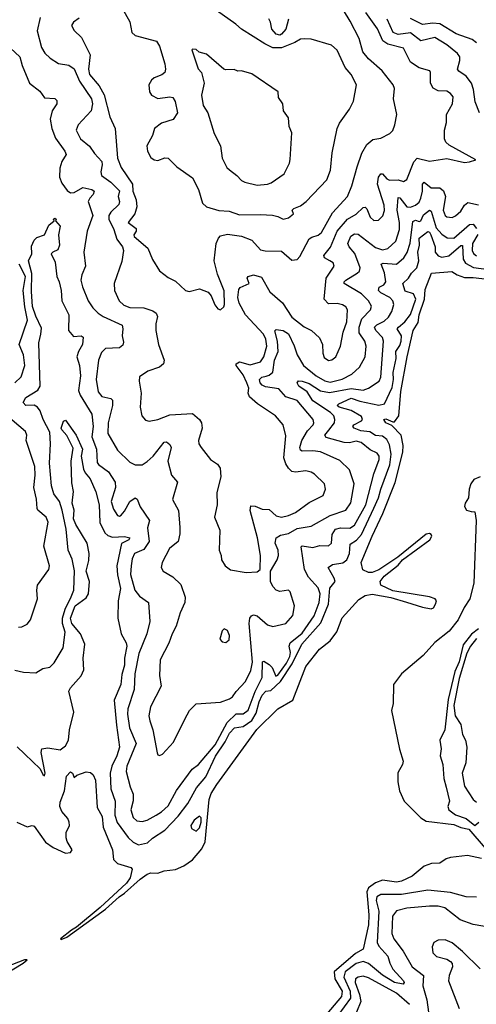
# Model space of a CAD drawing. Extents: x 1678759 to 1859541, y 384609 to 522867.
# Tile 101 of 256: x 1759893 to 1762514, y 428749 to 434399. Entities that reach past the tile are written whole.
import ezdxf

# ---------------------------------------------------------------- set-up
doc = ezdxf.new("R2010")
doc.units = 0

msp = doc.modelspace()

# ---------------------------------------------------------------- linework, layer by layer
at = {"layer": '0CON20XD'}
for points in [[(1760235, 434406.7), (1760201.4, 434385), (1760190.6, 434365), (1760205, 434336), (1760246.7, 434296.7), (1760296.3, 434196.3), (1760288.1, 434115), (1760293, 434085), (1760349.1, 434019.1), (1760378.2, 433968.2), (1760411, 433841), (1760440.7, 433775), (1760453.2, 433605), (1760475, 433550), (1760540.9, 433455), (1760542.9, 433415), (1760561.6, 433365), (1760564.7, 433325.3), (1760553.4, 433285), (1760516.2, 433235), (1760560.5, 433200.5), (1760561.9, 433185), (1760548.1, 433165), (1760550, 433155), (1760627.3, 433087.3), (1760655, 433022.9), (1760695, 432958.1), (1760745, 432918.6), (1760787.9, 432897.9), (1760845, 432844), (1760865, 432840), (1760925, 432854.4), (1760975, 432835.6), (1760992.5, 432815), (1761013.4, 432763.4), (1761030.3, 432740.3), (1761045, 432733.8), (1761065, 432751.2), (1761068.9, 432765), (1761067.3, 432842.7), (1761028.1, 432938.1), (1761008.3, 433015), (1761021.4, 433115), (1761033.1, 433145), (1761045, 433157.8), (1761085, 433168.3), (1761165, 433156.3), (1761225, 433132.7), (1761275, 433078.2), (1761302.3, 433072.3), (1761395, 433071.3), (1761455, 433019.4), (1761485, 433022.5), (1761500.9, 433039.1), (1761555, 433140.6), (1761568.7, 433151.3), (1761605, 433161.8), (1761625, 433178.2), (1761689, 433291), (1761774.6, 433385), (1761800, 433445), (1761829.1, 433555), (1761857, 433633), (1761885, 433682), (1761919.3, 433710.7), (1761965, 433719.6), (1762018, 433745), (1762035, 433762), (1762046.9, 433795), (1762057.9, 433855), (1762037.5, 433945), (1762043.2, 434003.2), (1762036.5, 434025), (1761972.5, 434105), (1761894.7, 434174.7), (1761862.3, 434215), (1761841.3, 434291.3), (1761789.8, 434389.8), (1761707.4, 434527.4)], [(1760454.6, 434514.6), (1760525, 434386.2), (1760536, 434325), (1760555, 434307.8), (1760678.8, 434275), (1760695, 434246.2), (1760725.3, 434145), (1760730, 434115), (1760725.9, 434095), (1760708.4, 434081.6), (1760665, 434065.8), (1760649, 434051), (1760634.8, 434025), (1760637.2, 433985), (1760649.2, 433965), (1760685, 433946.6), (1760755, 433956.8), (1760771.5, 433951.5), (1760785, 433929.2), (1760797.9, 433865), (1760773.8, 433825), (1760706.7, 433805), (1760666.2, 433775), (1760655.5, 433735), (1760622.9, 433675), (1760625.5, 433645), (1760645, 433608.6), (1760665, 433594.4), (1760685, 433590.6), (1760725, 433605.7), (1760745, 433604.2), (1760794.5, 433554.5), (1760885, 433492), (1760920, 433425), (1760941.9, 433345), (1760965, 433325.6), (1761035, 433304.4), (1761095, 433300), (1761155, 433279.2), (1761275, 433281.8), (1761343.6, 433276.4), (1761375, 433270), (1761405, 433254.4), (1761435, 433261.4), (1761463.8, 433285), (1761456.2, 433305), (1761466.2, 433315), (1761505, 433331.3), (1761537.5, 433355), (1761655, 433480), (1761676.2, 433535), (1761685.5, 433635), (1761715.4, 433775), (1761728.7, 433805), (1761785.6, 433885), (1761808, 433932), (1761825.4, 434025), (1761795, 434084.4), (1761760.9, 434125), (1761715, 434224.2), (1761681.7, 434251.7), (1761565, 434286.7), (1761525, 434289.6), (1761505, 434286.8), (1761472.9, 434267.1), (1761395, 434236.2), (1761345, 434237.2), (1761300.3, 434260.3), (1761165, 434343.6), (1761133.3, 434373.3), (1760988.9, 434475)], [(1760009.8, 434410.2), (1759993.3, 434335), (1760018.7, 434238.7), (1760036.6, 434206.6), (1760067.1, 434177.1), (1760115, 434146.9), (1760175, 434137.1), (1760205, 434117.5), (1760236, 434046), (1760305, 433944.2), (1760311.3, 433915), (1760303.6, 433875), (1760228.1, 433795), (1760217.5, 433765), (1760241.4, 433715), (1760293.4, 433673.4), (1760321.4, 433631.4), (1760363.9, 433585), (1760366.9, 433565), (1760358.9, 433525), (1760363.1, 433505), (1760415, 433465.7), (1760465, 433417.1), (1760458.6, 433385), (1760465.3, 433355), (1760462.7, 433337.3), (1760415, 433293.9), (1760405.3, 433275), (1760404.2, 433255), (1760432.5, 433195), (1760449.9, 433139.9), (1760482.3, 433095), (1760487.8, 433075), (1760478.7, 433011.3), (1760434.3, 432885), (1760437.1, 432845), (1760464.5, 432785), (1760489.8, 432759.8), (1760525, 432748), (1760605, 432745.7), (1760657.4, 432727.4), (1760675.8, 432715), (1760683.1, 432695), (1760673.6, 432653.6), (1760674.6, 432615), (1760690, 432535), (1760721.5, 432445), (1760718.1, 432425), (1760695.8, 432405), (1760627.4, 432382.6), (1760580.5, 432349.5), (1760578.8, 432325), (1760590, 432255), (1760583.8, 432175), (1760593.3, 432125), (1760615, 432101.2), (1760635, 432096), (1760685, 432105.6), (1760755, 432132.3), (1760885, 432140), (1760925.4, 432105.4), (1760936.7, 432085), (1760940.5, 432055), (1760920, 431985), (1760921.4, 431965), (1760935, 431944), (1760987.5, 431875), (1761028.8, 431848.8), (1761043.3, 431825), (1761048.1, 431775), (1761024.4, 431685), (1761025.6, 431615), (1761010, 431545), (1761040.7, 431470.7), (1761037.5, 431355), (1761049.1, 431325), (1761050.2, 431300.2), (1761071.4, 431265), (1761102.3, 431242.3), (1761193.4, 431226.6), (1761255, 431230), (1761273.8, 431245), (1761275.4, 431325), (1761257.4, 431425), (1761215, 431582.5), (1761220.3, 431609.7), (1761245, 431607.7), (1761285, 431590), (1761325, 431588.2), (1761365, 431552.7), (1761395.3, 431545.3), (1761435, 431553.7), (1761475, 431570.8), (1761555, 431629.2), (1761635, 431669.2), (1761647.5, 431705), (1761641.9, 431735), (1761585, 431790.9), (1761565, 431802.9), (1761535, 431810.4), (1761475, 431801.6), (1761455, 431807.3), (1761435, 431825.5), (1761419.5, 431849.5), (1761409.2, 431885), (1761420.5, 432010.5), (1761404.7, 432074.7), (1761360.6, 432125), (1761258.5, 432195), (1761212.2, 432235), (1761204.4, 432255), (1761207.6, 432285), (1761196.4, 432315), (1761175, 432361.3), (1761135.3, 432415), (1761135.4, 432425), (1761155, 432436), (1761215, 432419.1), (1761274.6, 432435), (1761294.7, 432465), (1761310.8, 432525), (1761305.5, 432565), (1761293, 432595), (1761188.9, 432705), (1761152.3, 432772.3), (1761145.7, 432805), (1761150, 432850), (1761158.9, 432861.1), (1761209.4, 432885), (1761199.2, 432915), (1761203.8, 432925), (1761235, 432933.8), (1761280.8, 432920.8), (1761327.6, 432837.6), (1761400.4, 432775), (1761455, 432691.8), (1761525, 432637.3), (1761568.6, 432615), (1761613.8, 432573.8), (1761631.5, 432535), (1761631.9, 432485), (1761639.7, 432459.7), (1761665, 432442.9), (1761685, 432447.5), (1761706.7, 432465), (1761733.9, 432526.1), (1761750, 432605), (1761770.8, 432665), (1761773.6, 432733.6), (1761765, 432751.4), (1761745, 432763.3), (1761715, 432770), (1761665, 432769.1), (1761640, 432795), (1761651.2, 432915), (1761697.3, 432985), (1761692.9, 433002.9), (1761673.1, 433015), (1761642.6, 433032.6), (1761637.7, 433045), (1761676.2, 433093.8), (1761714.2, 433185), (1761775, 433254.7), (1761825, 433282.2), (1761865, 433320.5), (1761875, 433323.1), (1761885, 433314.2), (1761905, 433265.7), (1761925, 433245.7), (1761952.2, 433247.8), (1761976.3, 433273.7), (1761986, 433304), (1761984.2, 433335), (1761946.4, 433455), (1761951.6, 433495), (1761965, 433514.5), (1761975, 433514.5), (1762000, 433485), (1762015, 433476.9), (1762065, 433479.6), (1762095, 433469.5), (1762115, 433481.4), (1762155, 433583.1), (1762175, 433603.6), (1762245, 433586.5), (1762345, 433601.9), (1762445, 433580), (1762475, 433582.5), (1762510, 433595), (1762358.1, 433678.1), (1762339.2, 433695), (1762330.6, 433715), (1762330.6, 433765), (1762341.7, 433808.3), (1762343.3, 433855), (1762376.4, 433915), (1762380, 433955), (1762365, 433975.7), (1762345, 433988.5), (1762295, 433991.1), (1762265.5, 434005.5), (1762250.6, 434035), (1762251.4, 434095), (1762246, 434105), (1762185, 434121.8), (1762135.8, 434155.8), (1762096.1, 434236.1), (1762005, 434257.5), (1761977, 434277), (1761946.6, 434346.6), (1761880, 434440)], [(1761435, 434402.3), (1761419.5, 434345), (1761395.4, 434314.6), (1761385, 434310.2), (1761365, 434315.6), (1761339.3, 434345), (1761332.9, 434385), (1761322.8, 434402.8)], [(1762532.5, 433865), (1762507.9, 433927.9), (1762497.9, 433997.9), (1762485.9, 434035), (1762455.4, 434075), (1762413.3, 434103.3), (1762405.3, 434115), (1762419.3, 434165), (1762418.2, 434185), (1762405, 434205.4), (1762344.7, 434255), (1762275, 434296.1), (1762195, 434278.2), (1762135, 434323.7), (1762065, 434313.4), (1762036, 434326), (1762001.3, 434401.3)], [(1762514.7, 434265), (1762490.5, 434285), (1762397.8, 434317.8), (1762305, 434374), (1762265, 434379.5), (1762205, 434371.2), (1762135, 434405.2)], [(1759840.8, 434235), (1759894, 434185), (1759906.4, 434135), (1759949.6, 434035), (1760008.8, 433988.8), (1760035, 433950.5), (1760095, 433947.1), (1760105.5, 433935.5), (1760105.6, 433915), (1760079.6, 433875), (1760068, 433828), (1760076.3, 433775), (1760098.7, 433718.7), (1760151.8, 433645), (1760159.6, 433625), (1760135, 433584.4), (1760123.3, 433546.7), (1760120.8, 433495), (1760135, 433460.8), (1760165, 433417.8), (1760184.7, 433404.7), (1760205, 433406.8), (1760255, 433436), (1760306.2, 433425), (1760320.6, 433415), (1760313.9, 433395), (1760295.3, 433375), (1760286.5, 433355), (1760312.7, 433275), (1760280, 433185), (1760260, 433065), (1760270.5, 432985), (1760249.6, 432935), (1760244.6, 432905), (1760253.2, 432865), (1760285.4, 432785), (1760313.2, 432745), (1760343.8, 432715), (1760372.2, 432695), (1760480.5, 432645), (1760485.4, 432625.4), (1760480, 432585), (1760487.8, 432547.8), (1760485, 432531.4), (1760465, 432516.8), (1760385, 432512.1), (1760361.6, 432488.4), (1760344.7, 432445), (1760332.1, 432335), (1760343.5, 432263.5), (1760365, 432236.8), (1760415.7, 432225.7), (1760426.2, 432215), (1760424.8, 432185), (1760400, 432085), (1760399.1, 432025), (1760455, 431929.4), (1760525, 431859.2), (1760555, 431844.2), (1760595, 431845.5), (1760625, 431863.1), (1760658.8, 431895), (1760721.2, 431975), (1760735, 431977.1), (1760755, 431962), (1760761.4, 431945), (1760742.9, 431865), (1760764.6, 431784.6), (1760798.8, 431745), (1760770, 431645), (1760803.4, 431583.4), (1760811.1, 431485)], [(1761255, 433449.4), (1761315, 433454.4), (1761337, 433463), (1761410, 433515), (1761441.4, 433575), (1761444.5, 433595.5), (1761455, 433750), (1761440, 433785), (1761435.8, 433835), (1761406.1, 433876.1), (1761403.3, 433915), (1761377.5, 433952.5), (1761376.7, 433985), (1761225, 434087.5), (1761165, 434106), (1761145, 434103.3), (1761123, 434113), (1761075, 434110), (1761064.3, 434114.3), (1760965, 434200), (1760923, 434213), (1760905, 434227.5), (1760885, 434230), (1760880, 434225), (1760916.4, 434116.4), (1760936.7, 434095), (1760950.8, 434035), (1760935.8, 433965), (1760945.8, 433905.8), (1760972, 433865), (1761009.4, 433745), (1761045.5, 433675.5), (1761055.6, 433605), (1761080.9, 433550.9), (1761096.4, 433536.4), (1761138.8, 433505), (1761165.7, 433475.7), (1761185.6, 433465.6), (1761255, 433449.4)], [(1760811.1, 431485), (1760811.9, 431448.1), (1760801.4, 431405), (1760753.1, 431365), (1760711.1, 431285), (1760705.7, 431255), (1760716.2, 431235), (1760772, 431202), (1760817.2, 431157.2), (1760842.9, 431085), (1760840, 431055), (1760813.7, 430996.3), (1760791.7, 430918.3), (1760768, 430875), (1760749.1, 430820.9), (1760698.1, 430725), (1760695.5, 430635.5), (1760704.3, 430575), (1760643.9, 430456.1), (1760634.5, 430405), (1760638.8, 430375), (1760656.9, 430325), (1760681.7, 430191.7), (1760685, 430180), (1760695, 430176.7), (1760713.3, 430185), (1760775, 430252.5), (1760840, 430385), (1760868, 430435), (1760905, 430473.3), (1761045, 430482), (1761097.6, 430502.4), (1761115, 430514), (1761135, 430544.3), (1761189.1, 430600.9), (1761218.8, 430665), (1761228.1, 430711.9), (1761210.8, 430935), (1761213.6, 430965), (1761222.4, 430977.6), (1761235, 430983.5), (1761255, 430978.2), (1761315, 430926.7), (1761345, 430916.2), (1761420, 430935), (1761460.6, 430979.4), (1761469.2, 431035), (1761445, 431115.8), (1761435, 431125.8), (1761385, 431118.4), (1761365.5, 431125), (1761345, 431147.1), (1761331.6, 431175), (1761332.2, 431235), (1761370.6, 431299.4), (1761378.4, 431325), (1761376.5, 431355), (1761360, 431395), (1761364.5, 431425), (1761389.5, 431440.5), (1761435, 431449.7), (1761485, 431478.8), (1761565, 431492.7), (1761675, 431553.7), (1761765.5, 431585), (1761792.9, 431627.1), (1761813.2, 431735), (1761785.4, 431815), (1761730, 431870), (1761618.8, 431918.8), (1761575, 431925.6), (1761515, 431922.2), (1761505, 431928.1), (1761500.8, 431945), (1761512.6, 431985), (1761545, 432040), (1761577.1, 432075), (1761581.2, 432085), (1761576.4, 432105), (1761485, 432214.6), (1761420, 432235), (1761379.8, 432279.8), (1761303, 432293), (1761285, 432301.3), (1761273.7, 432315), (1761268.4, 432335), (1761282.4, 432347.6), (1761306.8, 432353.2), (1761325, 432359.8), (1761345, 432377.1), (1761355.7, 432445), (1761375.5, 432495), (1761373.2, 432555), (1761356.9, 432613.1), (1761365, 432621.9), (1761405, 432615.9), (1761435.4, 432595.4), (1761468.1, 432528.1), (1761484.7, 432475), (1761521, 432415), (1761594.4, 432354.4), (1761645, 432327.5), (1761675, 432319.3), (1761743.5, 432336.5), (1761798.9, 432365), (1761843.5, 432405), (1761875, 432464), (1761880.5, 432525), (1761874.7, 432555), (1761841.4, 432601.4), (1761840.4, 432635), (1761856.9, 432683.1), (1761906.8, 432733.2), (1761912.9, 432755), (1761895.3, 432785), (1761855.4, 432825.4), (1761755.6, 432885), (1761755.5, 432895), (1761765.5, 432905), (1761830, 432945), (1761843.4, 432956.6), (1761846.2, 432975), (1761816.2, 433056.2), (1761783.3, 433095), (1761775.9, 433115), (1761792.8, 433157.2), (1761815, 433170), (1761835, 433167.3), (1761935, 433091), (1761975, 433079), (1762006.4, 433085), (1762051.3, 433128.7), (1762071.9, 433195), (1762072.9, 433235), (1762058.6, 433305), (1762065, 433378), (1762075, 433375.6), (1762115, 433325.8), (1762135, 433323.4), (1762165, 433333.7), (1762185, 433351.8), (1762195, 433374.4), (1762204.4, 433415), (1762204.4, 433455.6), (1762213.7, 433466.3), (1762255, 433434.6), (1762305, 433434.6), (1762325, 433416.9), (1762337.2, 433385), (1762323.9, 433305), (1762334.4, 433275), (1762345, 433266.9), (1762375, 433263.8), (1762395, 433272.3), (1762425, 433300.7), (1762445, 433334.6), (1762465, 433348.9), (1762527.1, 433337.1)], [(1759865, 430667.1), (1759915, 430654.5), (1759985, 430651.9), (1760025, 430675.7), (1760065, 430684.3), (1760091.3, 430708.7), (1760141.5, 430795), (1760154.1, 430885), (1760139, 430935), (1760138.9, 430965), (1760153.2, 431016.8), (1760188.2, 431088.2), (1760203.2, 431125), (1760206.7, 431236.7), (1760193.7, 431303.7), (1760170.3, 431355), (1760160, 431475), (1760137.2, 431585), (1760120.3, 431635), (1760088.4, 431678.4), (1760075.8, 431725), (1760063.3, 431853.3), (1760069.6, 431965), (1760065, 432032.9), (1760027.4, 432105), (1760010, 432155), (1759995, 432174.8), (1759975, 432187.8), (1759928, 432185), (1759912.1, 432202.1), (1759928.8, 432231.2), (1759997.7, 432272.3), (1760010.4, 432295), (1760002.9, 432545), (1760014.1, 432595), (1760018.5, 432628.5), (1759985, 432698), (1759967.2, 432752.8), (1759960.7, 432839.3), (1759962.5, 432942.5), (1759943.4, 433015), (1759962.2, 433055), (1759961.4, 433098.6), (1759975.9, 433134.1), (1759991.3, 433148.7), (1760035, 433163.8), (1760060.2, 433219.8), (1760090, 433245), (1760087.5, 433255), (1760095, 433260), (1760102.5, 433255), (1760097.5, 433245), (1760124.6, 433214.6), (1760115.3, 433164.7), (1760121.1, 433105), (1760112.2, 433077.8), (1760082.5, 433065), (1760074, 433055), (1760097.3, 433007.3), (1760105.5, 432925), (1760120, 432895), (1760130.7, 432845), (1760134.5, 432785), (1760175.3, 432705), (1760173.2, 432615), (1760200.8, 432580.8), (1760245.6, 432585.6), (1760257, 432577), (1760254, 432535), (1760231.1, 432495), (1760219.8, 432465), (1760236.4, 432415), (1760241.5, 432355), (1760231.2, 432271.2), (1760240.3, 432245), (1760306.5, 432135), (1760314.8, 432065), (1760306.1, 432005), (1760334.4, 431935), (1760337.9, 431857.9), (1760345.7, 431845.7), (1760403.4, 431805), (1760440.8, 431745), (1760443.2, 431715), (1760418.7, 431635), (1760431, 431591), (1760455, 431554.5), (1760465, 431550.9), (1760475, 431555.4), (1760495, 431579.2), (1760525, 431634.4), (1760555, 431654.4), (1760567.2, 431647.2), (1760583.4, 431603.4), (1760637.3, 431525), (1760626.6, 431483.4), (1760636, 431405), (1760605, 431359.7), (1760552.5, 431335), (1760538.8, 431305), (1760532.8, 431265), (1760529.7, 431215), (1760553.5, 431125), (1760580.4, 431090.4), (1760632.5, 431055), (1760639.7, 430945), (1760622.6, 430875), (1760577.5, 430762.5), (1760553.1, 430645), (1760549.8, 430555), (1760514, 430445), (1760511.6, 430415), (1760523.7, 430335), (1760560.5, 430245), (1760507.2, 430115), (1760503.7, 430085), (1760527.1, 429997.1), (1760544.8, 429954.8), (1760543.9, 429916.1), (1760531.6, 429865), (1760545, 429820.4), (1760565, 429802.9), (1760595, 429797.5), (1760625, 429805.9), (1760675.6, 429834.4), (1760706.8, 429853.2), (1760745, 429887.3), (1760793.6, 429976.4), (1760882.3, 430097.7), (1760919.5, 430125), (1761015, 430239), (1761083.3, 430366.7), (1761135, 430416.2), (1761175, 430415.3), (1761205, 430437.5), (1761244.4, 430545), (1761284.4, 430625), (1761285.6, 430714.4), (1761295, 430717.5), (1761325, 430699.8), (1761341.2, 430681.2), (1761362.7, 430632.7), (1761375, 430637.7), (1761425, 430707.3), (1761443.7, 430745), (1761447.7, 430767.7), (1761439.4, 430805), (1761446, 430824), (1761515, 430878.1), (1761582.5, 430977.5), (1761611.7, 431055), (1761617.6, 431105), (1761605, 431138.8), (1761550.7, 431200.7), (1761527.3, 431245), (1761507.5, 431375), (1761515, 431380), (1761575, 431370.6), (1761615, 431382.7), (1761665, 431379.4), (1761682.2, 431395), (1761687.1, 431445), (1761704.7, 431475), (1761735, 431483.5), (1761788.4, 431481.6), (1761815, 431497.8), (1761878.6, 431615), (1761926.1, 431793.9), (1761956.8, 431875), (1761955.2, 431895.2), (1761945, 431911.5), (1761905, 431931.5), (1761853.6, 431973.6), (1761825, 431979.7), (1761785, 431971.1), (1761755, 431972.2), (1761651.3, 432001.3), (1761643.9, 432015), (1761667, 432043), (1761699.1, 432085), (1761702.5, 432105), (1761695.2, 432125), (1761676.1, 432145), (1761575, 432211.7), (1761543.6, 432263.6), (1761494.6, 432295), (1761485.5, 432315), (1761493.4, 432326.6), (1761515, 432325.3), (1761555, 432311), (1761620.1, 432270.1), (1761671.3, 432258.7), (1761795, 432282.7), (1761865, 432273.9), (1761894.8, 432285.2), (1761956.2, 432325), (1761965, 432347.5), (1761981.8, 432555), (1761975.8, 432575), (1761937.2, 432615), (1761929.6, 432635), (1761942.2, 432647.8), (1761985, 432668.6), (1762008.9, 432691.1), (1762029, 432725), (1762039.5, 432765), (1762034.2, 432785), (1762016.5, 432805), (1761965, 432831.6), (1761952.2, 432845), (1761955.3, 432864.7), (1761982, 432878), (1761993.8, 432895), (1761986.8, 432946.8), (1761967.1, 432995), (1761978.9, 433001.1), (1762054.8, 432995.2), (1762098.6, 433031.4), (1762117.1, 433062.9), (1762134.3, 433115.7), (1762149.2, 433240.8), (1762165, 433249), (1762185, 433240.9), (1762194.7, 433245.3), (1762210.5, 433279.5), (1762245, 433306.2), (1762255, 433299.2), (1762282.6, 433205), (1762315, 433168.2), (1762347, 433147), (1762385, 433144.8), (1762475, 433224.1), (1762495, 433224.7), (1762515, 433200.4)], [(1760242.4, 430875), (1760191.5, 430935), (1760185.2, 430965), (1760210.9, 431035), (1760275, 431081), (1760288.5, 431105), (1760292.7, 431175), (1760274.1, 431235), (1760289.7, 431295), (1760291.2, 431335), (1760279.6, 431395), (1760215, 431502.5), (1760202.5, 431535), (1760204.6, 431585), (1760193.4, 431625), (1760201.7, 431691.7), (1760191.3, 431741.3), (1760188.1, 431865), (1760199.4, 431939.4), (1760163.3, 432013.3), (1760134.6, 432044.6), (1760131.7, 432055), (1760144.1, 432095.9), (1760155, 432100), (1760216.1, 432015), (1760252.3, 431935), (1760245.5, 431895), (1760259.4, 431819.4), (1760269.2, 431799.2), (1760296.7, 431765), (1760330.6, 431690.6), (1760348.7, 431615), (1760353, 431513), (1760381.4, 431455), (1760399.2, 431439.2), (1760425, 431430), (1760495, 431433.8), (1760525.7, 431425), (1760519.4, 431415), (1760477.6, 431392.4), (1760449.7, 431265), (1760453.3, 431213.3), (1760472, 431135), (1760458.6, 431065), (1760456.5, 430965), (1760474.8, 430874.8), (1760503.3, 430823.3), (1760507.3, 430805), (1760494.8, 430735.2), (1760494.5, 430694.5), (1760478.2, 430641.8), (1760473.3, 430585), (1760434.8, 430495), (1760449, 430351), (1760465.2, 430225), (1760450, 430175), (1760421.5, 430115), (1760412.7, 430075), (1760416.4, 429985), (1760440.8, 429915), (1760439.3, 429835), (1760452.4, 429792.4), (1760516.2, 429706.2), (1760545, 429679.6), (1760575, 429664.7), (1760625.6, 429675), (1760655, 429702.5), (1760725, 429749.4), (1760801.8, 429828.2), (1760857.6, 429902.4), (1760908.1, 429991.9), (1760960.7, 430055), (1761016, 430174), (1761071.7, 430255), (1761097.4, 430305), (1761124.9, 430335.1), (1761175, 430343.5), (1761225, 430377.6), (1761250, 430420), (1761266.4, 430485), (1761285, 430522.8), (1761305, 430545.3), (1761335, 430550.2), (1761389, 430601), (1761456.6, 430703.4), (1761511.6, 430815), (1761621.1, 430938.9), (1761665.8, 431045), (1761672.4, 431137.6), (1761703.1, 431175), (1761698.2, 431195), (1761664, 431256), (1761687.8, 431272.2), (1761747.2, 431282.8), (1761770.4, 431299.6), (1761785.8, 431335), (1761790.3, 431389.7), (1761826.9, 431413.1), (1761855.2, 431445), (1761924.9, 431595.1), (1761952.1, 431655), (1761964.8, 431705), (1762017.7, 431845), (1762024.1, 431905), (1762015, 431958.5), (1761999.5, 431989.5), (1761975, 432010), (1761935, 432013.7), (1761903.3, 432033.3), (1761850.2, 432040.2), (1761813.3, 432055), (1761805.4, 432065), (1761810.4, 432075), (1761855, 432097.3), (1761859.7, 432105), (1761855, 432121.8), (1761795, 432155.7), (1761725.7, 432175), (1761715.6, 432185), (1761724.3, 432195), (1761795, 432226.5), (1761845, 432209.5), (1761955, 432187.1), (1761986.5, 432195), (1762031.3, 432288.7), (1762038.3, 432335), (1762035.7, 432375), (1762053.5, 432455), (1762051.7, 432495), (1762075, 432528.8), (1762083.2, 432555), (1762083.5, 432585), (1762059.6, 432625), (1762067.5, 432635), (1762102.9, 432665), (1762135, 432706.4), (1762166.5, 432795), (1762152.5, 432825), (1762105, 432841.9), (1762091.1, 432885), (1762124.7, 432915), (1762141.4, 432945), (1762172.7, 432975), (1762182.8, 433015), (1762178.3, 433065), (1762187.9, 433105), (1762186.2, 433145), (1762235, 433183.5), (1762245, 433180.4), (1762253.5, 433163.5), (1762277.1, 433095), (1762277, 433065), (1762295, 433043.6), (1762315, 433035.8), (1762355, 433043.5), (1762425, 433102.8), (1762435, 433103.5), (1762438, 433025), (1762451.6, 433001.6), (1762497.3, 432977.3), (1762585, 432966.2)], [(1762523.3, 433166.7), (1762492.2, 433115), (1762490.2, 433075), (1762497.5, 433057.5), (1762514, 433044)], [(1759864.7, 432315.3), (1759900.9, 432349.1), (1759921.8, 432415), (1759915.2, 432475.2), (1759890.4, 432535), (1759937.1, 432675), (1759921.6, 432751.6), (1759911.8, 432845), (1759925.5, 432924.5), (1759889.8, 432995)], [(1760085, 429650), (1760155, 429616.4), (1760185, 429620.3), (1760194.1, 429635), (1760164.3, 429684.3), (1760160.1, 429705), (1760159.8, 429735), (1760178.1, 429775), (1760177.4, 429795), (1760168.2, 429815), (1760134.8, 429855), (1760123.3, 429885), (1760125, 429909.2), (1760149.4, 429975), (1760162.3, 430057.7), (1760185, 430082.5), (1760196.1, 430076.1), (1760205, 430050), (1760220, 430065), (1760275, 430083.8), (1760299.5, 430079.5), (1760315, 430066.7), (1760327.8, 430035), (1760337.7, 429877.7), (1760366.2, 429826.2), (1760372.2, 429765), (1760425.3, 429635), (1760430.6, 429580.6), (1760455, 429557.5), (1760530, 429535), (1760537.5, 429525), (1760526.5, 429475), (1760506.4, 429443.6), (1760355, 429304.5), (1760218.9, 429191.1), (1760189.4, 429175), (1760127.5, 429125), (1760131.7, 429121.7), (1760164, 429135), (1760385.3, 429295), (1760463.1, 429366.9), (1760495, 429386.2), (1760583.5, 429466.5), (1760625, 429495.7), (1760645, 429504.1), (1760685, 429502.7), (1760722.5, 429515), (1760787.2, 429522.8), (1760835, 429543.1), (1760885, 429578.2), (1760938.8, 429641.2), (1760957.8, 429682.2), (1760981.1, 429925), (1760991.2, 429958.8), (1761025, 430010.7), (1761253.8, 430326.2), (1761374.9, 430445.1), (1761459.8, 430495), (1761535, 430688.5), (1761613.5, 430786.5), (1761675.2, 430834.8), (1761713.9, 430886.1), (1761743.4, 430966.6), (1761838.8, 431071.2), (1761875, 431094.8), (1761915, 431101.8), (1762023, 431083), (1762112.5, 431057.5), (1762205, 431028.1), (1762255, 431018.7), (1762268.6, 431025), (1762280.2, 431045), (1762284.2, 431065), (1762276.6, 431076.6), (1762245, 431087.9), (1762035, 431122.5), (1761964.7, 431154.7), (1761961.3, 431175), (1761984.2, 431205.8), (1762065, 431269.7), (1762090.3, 431299.7), (1762246.2, 431415), (1762258.9, 431435), (1762255.4, 431445), (1762245, 431451.3), (1762225, 431446.1), (1762062.7, 431315), (1761955, 431242.3), (1761915, 431226), (1761895, 431226.2), (1761863, 431243), (1761853.5, 431285), (1761915.2, 431435), (1761977.9, 431565), (1762047.6, 431742.4), (1762091.8, 431918.2), (1762092.9, 431955), (1762082.6, 432015), (1762029.6, 432069.6), (1761994.5, 432085), (1761983.1, 432105), (1761995, 432108.4), (1762035, 432090.6), (1762045, 432091.8), (1762069.7, 432125), (1762081.3, 432265), (1762116.1, 432465), (1762151.5, 432615), (1762179, 432661), (1762185.9, 432705), (1762217.2, 432795), (1762219.5, 432850.5), (1762256.2, 432945), (1762373.4, 432953.4), (1762403.3, 432935), (1762445, 432920.2), (1762495, 432920.2), (1762595, 432907.5)], [(1759885, 430913.1), (1759905, 430915.8), (1759935, 430930.8), (1759954.6, 430955.4), (1759994.3, 431075), (1759990.8, 431125), (1759995.8, 431155), (1760060.8, 431245), (1760064.3, 431265), (1760031.9, 431378.1), (1760055.8, 431515), (1760043.8, 431545), (1759996.7, 431585), (1759992.5, 431595), (1759988.3, 431648.3), (1759973.2, 431715), (1759981.2, 431785), (1759978.9, 431835), (1759929.2, 431985), (1759932.9, 432015), (1759926.9, 432035), (1759797.7, 432145)], [(1762536, 431775), (1762499.4, 431760.6), (1762481.5, 431735), (1762471.8, 431705), (1762468.8, 431655), (1762450.2, 431625), (1762445.9, 431605), (1762457.3, 431585), (1762485, 431576.8), (1762504.5, 431574.5), (1762513.1, 431525), (1762499.1, 431165), (1762475.8, 431075), (1762443, 431027), (1762410, 430955), (1762358.8, 430891.2), (1762275.3, 430825), (1762208.4, 430751.6), (1762084.5, 430645), (1762037.5, 430585), (1762036.7, 430475), (1762027.5, 430435), (1762073.6, 430213.6), (1762093.6, 430143.6), (1762090.8, 430125), (1762062.9, 430077.1), (1762064.1, 430025.9), (1762073.6, 429973.6), (1762100, 429915), (1762195, 429818.8), (1762225, 429801.1), (1762385, 429782), (1762425, 429764.4), (1762471.1, 429755), (1762564.7, 429645)], [(1759877.5, 430227.5), (1760010, 430100), (1760025, 430067.5), (1760035, 430060), (1760038, 430075), (1760016, 430195), (1760020, 430215), (1760055, 430221.4), (1760125, 430210), (1760155, 430233.1), (1760173.3, 430265), (1760177.8, 430325), (1760202.8, 430425), (1760174.7, 430545.3), (1760183.9, 430566.1), (1760246.3, 430633.7), (1760261.5, 430668.5), (1760256.7, 430735), (1760265.9, 430815), (1760242.4, 430875)], [(1761075, 430824.6), (1761095, 430841.2), (1761096.9, 430865), (1761085.8, 430895), (1761066.4, 430903.6), (1761055, 430892.5), (1761041.4, 430845), (1761055, 430828.6), (1761075, 430824.6)], [(1762526.5, 430903.5), (1762486.1, 430873.9), (1762438.8, 430811.2), (1762415.7, 430715), (1762390.9, 430659.1), (1762351.9, 430498.1), (1762332.7, 430325), (1762304.4, 430265), (1762311.2, 430215), (1762306.4, 430175), (1762320.9, 430125), (1762327.4, 430045), (1762340.2, 429995), (1762360.2, 429915), (1762349.4, 429885), (1762355.4, 429865), (1762395, 429835.8), (1762455, 429814.7), (1762505, 429776), (1762528.5, 429795)], [(1762515, 430848.5), (1762479.7, 430805), (1762458.7, 430765), (1762415, 430619.1), (1762384.3, 430464.3), (1762393.2, 430405), (1762425, 430355.6), (1762435, 430298.1), (1762451.1, 430265), (1762460, 430225), (1762452.9, 430135), (1762433.3, 430075), (1762445, 430001.6), (1762496, 429925), (1762515, 429909.1)], [(1759876.7, 429795), (1759935, 429767.5), (1759965, 429775.8), (1759975, 429770.8), (1760040.5, 429680.5), (1760085, 429650)], [(1760905, 429743.6), (1760925, 429762.2), (1760935, 429794), (1760935, 429820), (1760925, 429828.9), (1760895, 429806.2), (1760875.3, 429775), (1760878.2, 429758.2), (1760905, 429743.6)], [(1762543.2, 429586.8), (1762462.8, 429602.8), (1762365, 429592.6), (1762340, 429585), (1762305, 429559.5), (1762256.6, 429556.6), (1762215, 429541.2), (1762145, 429484.1), (1762085, 429456.7), (1762055, 429451), (1761975, 429461), (1761935, 429447.2), (1761895, 429417), (1761885.4, 429395), (1761896.6, 429263.4), (1761895.5, 429205.5), (1761863.7, 429066.3), (1761819.9, 429040.1), (1761697, 428935), (1761701, 428895), (1761742.9, 428825), (1761739.6, 428795), (1761655, 428695.3)], [(1762515, 429364), (1762455, 429365.4), (1762365, 429390.5), (1762235, 429405.2), (1762085, 429380), (1761965, 429380.3), (1761943, 429367), (1761938.4, 429345), (1761953.4, 429283.4), (1761943.7, 429105), (1761955, 429083.5), (1762006.7, 429025), (1762016.6, 428985), (1762035, 428951.1), (1762095.3, 428885), (1762099.5, 428875), (1762094.5, 428865.5), (1762044.7, 428875), (1761975, 428917), (1761895, 428984.5), (1761865, 428995.1), (1761825, 428982.7), (1761760.2, 428935), (1761752.5, 428905), (1761789.8, 428825), (1761791.2, 428785), (1761719.5, 428685)], [(1762595, 429190), (1762495, 429206.9), (1762420.8, 429235), (1762332.8, 429302.8), (1762295, 429313.1), (1762245, 429311.9), (1762115, 429301.4), (1762056.2, 429285), (1762033.1, 429255), (1762029.3, 429155), (1762040.4, 429125), (1762094.4, 429054.4), (1762144.8, 428964.8), (1762210.9, 428915), (1762207.6, 428855), (1762229.6, 428775), (1762238.3, 428705)], [(1762535, 428952.5), (1762435, 429053.3), (1762375, 429101.4), (1762335, 429118.5), (1762295, 429116.7), (1762270, 429105), (1762260, 429080), (1762263.6, 429045), (1762285, 429024.6), (1762345, 429008.6), (1762365.6, 428995.6), (1762374.3, 428984.3), (1762377.1, 428965), (1762357.5, 428915), (1762354.6, 428885), (1762415.7, 428725)], [(1759795.3, 428915), (1759912.9, 428985), (1759936, 429005), (1759920, 429005), (1759816.9, 428965)], [(1762129.3, 428749.3), (1762055, 428812.8), (1761895, 428901.9), (1761865, 428910.8), (1761835.7, 428905), (1761821.1, 428895), (1761817.6, 428875), (1761843.8, 428805), (1761850.4, 428765), (1761826.4, 428705)]]:
    msp.add_lwpolyline(points, dxfattribs=at)

doc.saveas('drawing.dxf')
